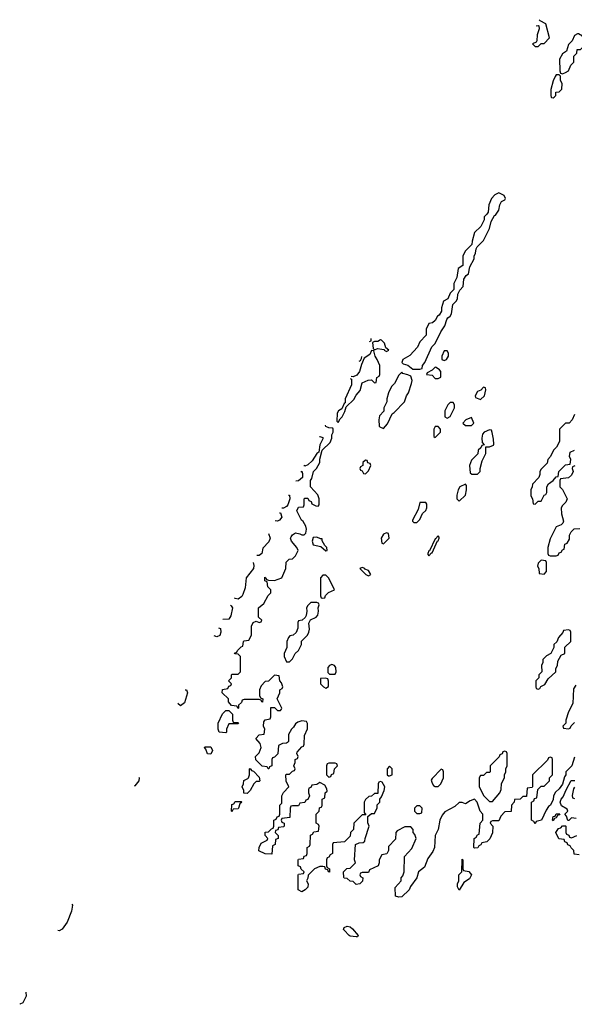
# Model space of a CAD drawing. Header units: inches. Extents: x 2769577 to 2880010, y 685631 to 825129.
# Tile 75 of 155: x 2770909 to 2774569, y 754016 to 760510. Entities that reach past the tile are written whole.
import ezdxf

# ---------------------------------------------------------------- set-up
doc = ezdxf.new("R2010")
doc.units = ezdxf.units.IN
doc.header["$MEASUREMENT"] = 0
doc.layers.add('C7775', color=7, linetype='Continuous')
doc.layers.add('C7776', color=7, linetype='Continuous')

msp = doc.modelspace()

# ---------------------------------------------------------------- linework, layer by layer
at = {"layer": 'C7775', "color": 4, "elevation": 4}
for points in [[(2774417.3, 760000), (2774418, 759998), (2774430, 759994), (2774436, 760000)], [(2773217.5, 758386.6), (2773228.9, 758391.1), (2773228.1, 758406.6)], [(2773090, 758144.7), (2773098.8, 758138.8), (2773098.5, 758101.5), (2773056, 758010), (2773056.9, 757983.1), (2773050, 757978), (2773036, 757944), (2773012, 757930), (2773004.9, 757915.1), (2773002, 757862), (2773010, 757854), (2773023.1, 757876.9), (2773038, 757890), (2773054.6, 757925.4), (2773063.1, 757956.9), (2773114.6, 758005.4), (2773130, 758034), (2773156.4, 758063.6), (2773170, 758114), (2773208.4, 758131.6), (2773230, 758134), (2773250, 758114), (2773262, 758118), (2773266, 758150), (2773282, 758158), (2773286, 758170), (2773286, 758230), (2773269, 758270), (2773254, 758290), (2773246, 758326), (2773230, 758328), (2773218.8, 758301.2), (2773182.8, 758277.2), (2773164, 758236), (2773150.7, 758189.3), (2773134, 758166), (2773110, 758154), (2773096.4, 758156.7)], [(2773150.3, 758259), (2773158, 758262), (2773165.2, 758274.8), (2773166, 758288.8)], [(2774570, 757906), (2774554, 757870), (2774534, 757850), (2774510, 757848), (2774472, 757810), (2774471.6, 757728.4), (2774452, 757690), (2774432, 757670), (2774411.6, 757628.4), (2774394, 757610), (2774390, 757586), (2774350, 757546), (2774342, 757530), (2774342, 757510), (2774334, 757490), (2774292.7, 757447.3), (2774291.6, 757428.4), (2774282, 757410), (2774282, 757370), (2774294, 757350), (2774298, 757318), (2774310, 757314), (2774330, 757334), (2774350, 757334), (2774370, 757374), (2774382, 757378), (2774387.3, 757392.7), (2774388, 757430), (2774398, 757450), (2774428.4, 757471.6), (2774450, 757494), (2774462, 757498), (2774466, 757530), (2774510, 757574), (2774542, 757578), (2774546, 757610), (2774538, 757630), (2774542, 757658), (2774570, 757672)], [(2774570, 755646), (2774552, 755590), (2774512, 755550), (2774512, 755530), (2774503.6, 755516.4), (2774491, 755469), (2774470, 755438), (2774444.7, 755415.3), (2774432, 755390), (2774430, 755366), (2774410.9, 755329.1), (2774399.6, 755320.4), (2774383.6, 755296.4), (2774352, 755230), (2774318, 755222), (2774310, 755206), (2774302, 755222), (2774286, 755230), (2774286, 755350), (2774302, 755358), (2774307.3, 755372.7), (2774322, 755378), (2774327.3, 755432.7), (2774350, 755454), (2774370, 755454), (2774406, 755490), (2774406, 755510), (2774426, 755530), (2774426, 755630), (2774422, 755642), (2774410, 755646), (2774398, 755642), (2774392.7, 755627.3), (2774294, 755530), (2774294, 755450), (2774290, 755446), (2774258, 755442), (2774252.7, 755387.3), (2774230, 755386), (2774211.6, 755368.4), (2774174, 755366), (2774171.6, 755348.4), (2774154, 755330), (2774152.7, 755287.3), (2774110, 755286), (2774083.6, 755256.4), (2774070, 755226), (2774030, 755226), (2774018, 755222), (2774014, 755210), (2774032, 755192), (2774030, 755146), (2774011.6, 755108.4), (2773992.7, 755087.3), (2773958, 755082), (2773952.7, 755067.3), (2773938, 755062), (2773932.7, 755047.3), (2773910, 755046), (2773906, 755050), (2773908, 755110), (2773922, 755118), (2773930, 755134), (2773942, 755138), (2773948.7, 755210), (2773966, 755230), (2773966, 755270), (2773948, 755290), (2773928, 755350), (2773910, 755368), (2773881, 755359), (2773850, 755338), (2773830, 755348), (2773810, 755348), (2773779.8, 755320.2), (2773715.3, 755284.7), (2773696, 755264), (2773681, 755230), (2773671.3, 755170), (2773651.6, 755128.4), (2773646, 755050), (2773635.3, 755024.7), (2773602, 754978), (2773579.9, 754920.1), (2773541, 754890), (2773530.4, 754849.6), (2773487.3, 754792.7), (2773478.8, 754770), (2773430, 754724), (2773410, 754722), (2773388, 754730), (2773387.3, 754787.3), (2773426, 754830), (2773426, 754850), (2773436.4, 754863.6), (2773446, 754890), (2773448.4, 754991.6), (2773496.4, 755043.6), (2773526, 755110), (2773516.4, 755136.4), (2773506, 755150), (2773506, 755170), (2773490, 755186), (2773450, 755186), (2773399.6, 755160.4), (2773392, 755150), (2773390, 755106), (2773343.6, 755056.4), (2773342, 755030), (2773331.3, 755008.7), (2773298, 755002), (2773282, 754970), (2773282, 754950), (2773274, 754930), (2773218, 754902), (2773210, 754886), (2773170, 754886), (2773158, 754882), (2773154, 754870), (2773158, 754858), (2773174, 754850), (2773171.6, 754828.4), (2773154, 754810), (2773130, 754806), (2773110, 754826), (2773090, 754828), (2773070, 754846), (2773050, 754848), (2773047.3, 754852.7), (2773046, 754890), (2773068.4, 754911.6), (2773090, 754914), (2773126, 754950), (2773118, 754970), (2773126, 755070), (2773150, 755082), (2773176.4, 755083.6), (2773187.3, 755092.7), (2773188, 755110), (2773215.3, 755190), (2773207.3, 755212.7), (2773206, 755254), (2773230, 755274), (2773250, 755274), (2773267.3, 755312.7), (2773268.4, 755331.6), (2773286, 755350), (2773286, 755370), (2773296.4, 755383.6), (2773314.6, 755425.4), (2773318, 755450), (2773302, 755482), (2773290, 755486), (2773278, 755482), (2773274, 755470), (2773272.7, 755407.3), (2773250, 755406), (2773231.6, 755388.4), (2773212.7, 755387.3), (2773190, 755366), (2773182, 755350), (2773182, 755282), (2773194, 755266), (2773170, 755266), (2773114, 755210), (2773112, 755170), (2773092, 755150), (2773090, 755126), (2773051.6, 755088.4), (2772978, 755082), (2772974, 755070), (2772974, 755010), (2772958, 755002), (2772950, 754986), (2772938, 754982), (2772934, 754970), (2772934, 754930), (2772938, 754918), (2772954, 754910), (2772952.7, 754887.3), (2772946, 754890), (2772942, 754902), (2772927.3, 754907.3), (2772922, 754922), (2772910, 754926), (2772890, 754926), (2772854, 754910), (2772812.7, 754867.3), (2772811.6, 754848.4), (2772802, 754830), (2772812, 754810), (2772811.1, 754788.9), (2772794, 754770), (2772770, 754758), (2772746, 754770), (2772746, 754870), (2772750, 754874), (2772782, 754878), (2772786, 754890), (2772767.3, 754907.3), (2772762, 754922), (2772746, 754930), (2772746, 754970), (2772750, 754974), (2772782, 754978), (2772787.3, 754992.7), (2772802, 754998), (2772806, 755010), (2772806, 755050), (2772822, 755058), (2772826, 755070), (2772827.3, 755132.7), (2772842, 755138), (2772850, 755154), (2772882, 755158), (2772886, 755190), (2772882, 755202), (2772866, 755210), (2772866, 755270), (2772886, 755290), (2772887.3, 755312.7), (2772902, 755318), (2772906, 755330), (2772906, 755370), (2772922, 755378), (2772926, 755410), (2772938, 755422), (2772936.4, 755436.4), (2772922, 755462), (2772890, 755478), (2772870, 755466), (2772838, 755462), (2772830, 755446), (2772818, 755442), (2772814, 755430), (2772814, 755410), (2772822, 755390), (2772810, 755366), (2772798, 755362), (2772790, 755346), (2772758, 755342), (2772750, 755326), (2772710, 755326), (2772698, 755322), (2772694, 755310), (2772692.7, 755247.3), (2772638, 755242), (2772634, 755230), (2772638, 755218), (2772654, 755210), (2772654, 755190), (2772650, 755186), (2772618, 755182), (2772612.7, 755167.3), (2772598, 755162), (2772594, 755150), (2772614, 755130), (2772614, 755110), (2772598, 755102), (2772594, 755070), (2772578, 755062), (2772572.7, 755007.3), (2772528, 755008), (2772488, 755028), (2772488.9, 755051.1), (2772502, 755078), (2772542, 755098), (2772546, 755110), (2772528.4, 755128.4), (2772528.4, 755151.6), (2772550, 755154), (2772570, 755174), (2772582, 755178), (2772586, 755190), (2772586, 755230), (2772602, 755238), (2772607.3, 755252.7), (2772622, 755258), (2772626, 755270), (2772626, 755330), (2772638, 755342), (2772638, 755390), (2772650, 755414), (2772686, 755450), (2772668.4, 755488.4), (2772666, 755530), (2772670, 755534), (2772690, 755534), (2772710, 755554), (2772722, 755558), (2772726, 755570), (2772718, 755590), (2772726, 755610), (2772726, 755630), (2772742, 755638), (2772746, 755650), (2772738, 755670), (2772740.4, 755679.6), (2772770, 755714), (2772782, 755718), (2772787.3, 755732.7), (2772788, 755790), (2772807.3, 755832.7), (2772807.3, 755867.3), (2772802, 755882), (2772770, 755886), (2772743.6, 755876.4), (2772730, 755866), (2772716.9, 755843.1), (2772702, 755830), (2772683.6, 755796.4), (2772682, 755750), (2772676.9, 755743.1), (2772670, 755738), (2772643.6, 755736.4), (2772618, 755722), (2772611.6, 755668.4), (2772590, 755646), (2772578, 755642), (2772574, 755630), (2772574, 755590), (2772558, 755582), (2772554, 755570), (2772548.4, 755568.4), (2772542, 755582), (2772510, 755586), (2772468.4, 755628.4), (2772466, 755650), (2772490, 755674), (2772502, 755710), (2772496.4, 755736.4), (2772468, 755770), (2772490, 755794), (2772522, 755798), (2772526, 755830), (2772518, 755850), (2772520.4, 755879.6), (2772528.4, 755891.6), (2772562, 755898), (2772567.3, 755912.7), (2772567.3, 755972.7), (2772590, 755974), (2772610, 755954), (2772630, 755954), (2772636.4, 755963.6), (2772638, 755970), (2772608, 756030), (2772626, 756070), (2772626, 756090), (2772642, 756098), (2772646, 756110), (2772636.4, 756136.4), (2772626, 756150), (2772622, 756182), (2772590, 756186), (2772551.6, 756148.4), (2772530, 756146), (2772503.6, 756116.4), (2772492, 756090), (2772492.7, 756052.7), (2772498, 756038), (2772514, 756030), (2772512, 756008), (2772506, 756010), (2772502, 756022), (2772490, 756026), (2772390, 756026), (2772378, 756022), (2772372.7, 756007.3), (2772354, 755990), (2772354, 755970), (2772350, 755966), (2772342, 755982), (2772307.3, 755987.3), (2772286, 756010), (2772286, 756030), (2772246, 756070), (2772247.3, 756092.7), (2772282, 756098), (2772290, 756114), (2772302, 756118), (2772306, 756130), (2772288, 756150), (2772306, 756170), (2772306, 756190), (2772310, 756194), (2772350, 756194), (2772366, 756210), (2772366, 756310), (2772350, 756326), (2772328.4, 756328.4), (2772327.3, 756332.7), (2772342, 756338), (2772346, 756350), (2772370, 756374), (2772382, 756378), (2772386, 756410), (2772390, 756414), (2772422, 756418), (2772438, 756450), (2772438, 756510), (2772450, 756534), (2772470, 756542), (2772490, 756534), (2772502, 756538), (2772506, 756550), (2772486, 756570), (2772486, 756630), (2772520.4, 756659.6), (2772548.4, 756711.6), (2772566, 756730), (2772566, 756750), (2772546, 756770), (2772542, 756802), (2772526, 756810), (2772527.3, 756832.7), (2772534, 756830), (2772538, 756818), (2772550, 756814), (2772590, 756812), (2772638, 756830), (2772666, 756890), (2772667.3, 756932.7), (2772688, 756952), (2772710, 756954), (2772730, 756974), (2772746, 757010), (2772738, 757030), (2772702, 757070), (2772695.3, 757090), (2772700.2, 757099.8), (2772710, 757112), (2772730, 757124.7), (2772758.8, 757118.8), (2772770, 757112), (2772787.3, 757112.7), (2772796.4, 757123.6), (2772802, 757150), (2772798, 757170), (2772780.4, 757200.4), (2772768, 757210), (2772738, 757270), (2772750, 757294), (2772782, 757298), (2772786, 757310), (2772786, 757350), (2772790, 757354), (2772810, 757354), (2772818, 757338), (2772832.7, 757332.7), (2772838, 757318), (2772863.6, 757303.6), (2772878, 757302), (2772886, 757310), (2772886, 757350), (2772876.4, 757376.4), (2772828.4, 757428.4), (2772828.7, 757470), (2772836.4, 757483.6), (2772849, 757531), (2772868, 757550), (2772888.7, 757590), (2772888.9, 757611.1), (2772906, 757670), (2772959, 757721), (2772968, 757750), (2772968.4, 757771.6), (2772978, 757790), (2772978, 757810), (2772976.4, 757816.4), (2772950, 757818), (2772930, 757826), (2772927.2, 757836.6)], [(2772887.8, 757762), (2772890, 757762), (2772910, 757754), (2772910, 757746), (2772890, 757706), (2772882.8, 757657.2), (2772870, 757648.7), (2772838.8, 757601.2), (2772810, 757575.3), (2772790, 757566)], [(2772790, 757566), (2772787.2, 757571.6)], [(2774572.7, 757567.3), (2774558, 757562), (2774554, 757550), (2774562, 757530), (2774550, 757506), (2774530, 757488), (2774478, 757482), (2774474, 757470), (2774474, 757430), (2774491.6, 757411.6), (2774522, 757350), (2774512.7, 757327.3), (2774490, 757306), (2774482, 757290), (2774484.7, 757250), (2774498, 757202), (2774494, 757190), (2774482, 757178), (2774450, 757166), (2774410, 757086), (2774394, 757030), (2774394, 756990), (2774398, 756978), (2774410, 756974), (2774450, 756974), (2774462, 756978), (2774470, 756994), (2774482, 756998), (2774490, 757014), (2774502, 757018), (2774506, 757050), (2774522, 757058), (2774536.4, 757083.6), (2774538, 757110), (2774547.3, 757132.7), (2774568.4, 757151.6), (2774606, 757154)], [(2772763.3, 757526.4), (2772771.6, 757531.6), (2772776, 757516), (2772774.8, 757490), (2772750, 757469), (2772731.8, 757466.3)], [(2772684, 757375.2), (2772690, 757374), (2772690.7, 757350), (2772678, 757310), (2772670, 757299.3), (2772650, 757289), (2772638.4, 757288.4)], [(2772622.7, 757258.4), (2772630, 757258), (2772638, 757230), (2772622.8, 757210), (2772610, 757202.9)], [(2772610, 757202.9), (2772594.2, 757204.3)], [(2772550, 757120.7), (2772561.3, 757090), (2772554.2, 757065.8), (2772514.4, 757025.6), (2772506, 756990), (2772490, 756977.2), (2772473.3, 756975.6)], [(2772449.7, 756931.1), (2772450, 756931), (2772454.8, 756910), (2772451, 756890), (2772402.8, 756830), (2772396.7, 756763.3), (2772381.4, 756718.6), (2772374.4, 756705.6), (2772350, 756689)], [(2772299.4, 756648.2), (2772305.2, 756645.2), (2772313.4, 756630), (2772302.5, 756577.5), (2772290, 756555.3), (2772250, 756554)], [(2772350, 756689), (2772330, 756692.7), (2772326, 756698)], [(2772250, 756554), (2772249.6, 756555)], [(2772220, 756499.5), (2772234.4, 756494.4), (2772236.3, 756470), (2772230, 756448.7), (2772210, 756439.3)], [(2772210, 756439.3), (2772191.6, 756446.4)], [(2772001.8, 756090.9), (2772010, 756091), (2772016.3, 756070), (2771996.1, 756003.9), (2771970, 755985.2)], [(2774578, 756122), (2774563.6, 756096.4), (2774559.6, 756000.4), (2774530, 755946), (2774514, 755890), (2774514, 755870), (2774494, 755850), (2774498, 755838), (2774530, 755834), (2774542, 755838), (2774547.3, 755852.7), (2774570, 755874)], [(2771970, 755985.2), (2771952.8, 755999)], [(2771694.5, 755512.2), (2771697.3, 755510), (2771696.3, 755490), (2771670, 755456), (2771664.6, 755455.8)], [(2774582, 755242), (2774550, 755246), (2774532.7, 755227.3), (2774527.3, 755227.3), (2774516.4, 755256.4), (2774506, 755270), (2774526, 755290), (2774522, 755302), (2774484, 755324), (2774475.3, 755350), (2774482, 755370), (2774496, 755384), (2774515.3, 755430), (2774548.9, 755491.1), (2774572, 755492)], [(2774571.1, 755448.9), (2774563.6, 755436.4), (2774554, 755394), (2774558, 755378), (2774570, 755374)], [(2774602, 755002), (2774567.3, 755007.3), (2774566, 755030), (2774547.3, 755047.3), (2774542, 755062), (2774527.3, 755067.3), (2774522, 755082), (2774507.3, 755087.3), (2774502, 755102), (2774467.3, 755107.3), (2774448, 755150), (2774464, 755176), (2774479, 755181), (2774490, 755194), (2774510, 755194), (2774514, 755190), (2774514, 755150), (2774518, 755138), (2774532.7, 755132.7), (2774538, 755118), (2774550, 755114), (2774586, 755130)], [(2771254.2, 754676.1), (2771258, 754670), (2771250.3, 754630), (2771222.4, 754557.6), (2771190, 754512.3), (2771170, 754500.7)], [(2771170, 754500.7), (2771160.5, 754503.2)], [(2770950.4, 754096.2), (2770952.2, 754070), (2770930, 754026.6), (2770910, 754016)], [(2770910, 754016), (2770909.1, 754017.2)]]:
    msp.add_lwpolyline(points, dxfattribs=at)
for points in [[(2774070, 759368), (2774045.4, 759354.6), (2774022, 759330), (2774004.7, 759290), (2773999.6, 759240.4), (2773992.7, 759227.3), (2773974, 759210), (2773974, 759190), (2773952.7, 759147.3), (2773910, 759106), (2773894, 759050), (2773892.7, 759027.3), (2773850, 758986), (2773842, 758970), (2773834, 758950), (2773834, 758890), (2773802, 758870), (2773794, 758810), (2773774, 758770), (2773774, 758730), (2773750, 758706), (2773734, 758670), (2773706.4, 758653.6), (2773692, 758610), (2773692, 758588), (2773678, 758562), (2773665.4, 758554.6), (2773650, 758526), (2773634, 758510), (2773610, 758506), (2773592, 758470), (2773591.6, 758428.4), (2773550, 758386), (2773534, 758350), (2773483.6, 758296.4), (2773438, 758270), (2773431.3, 758250), (2773440.7, 758240.7), (2773471, 758231), (2773504.5, 758204.5), (2773550, 758206), (2773566, 758210), (2773568, 758230), (2773582, 758250), (2773628.4, 758351.6), (2773650, 758374), (2773689, 758451), (2773715.3, 758490), (2773728, 758532), (2773735.3, 758544.7), (2773750, 758554), (2773758, 758570), (2773768.4, 758631.6), (2773790, 758654), (2773798, 758670), (2773800.4, 758699.6), (2773814.6, 758725.4), (2773835.3, 758750), (2773840.4, 758799.6), (2773856.4, 758823.6), (2773870, 758834), (2773880.4, 758879.6), (2773907.3, 758932.7), (2773908.4, 758951.6), (2773918, 758970), (2773920.4, 758999.6), (2773927.3, 759012.7), (2773970, 759054), (2774010, 759134), (2774020.4, 759179.6), (2774042, 759218), (2774050, 759222), (2774070, 759254), (2774078, 759290), (2774088.7, 759311.3), (2774110, 759322), (2774115.3, 759330), (2774106, 759350)], [(2773290, 758398), (2773271.6, 758388.4), (2773250, 758388), (2773238, 758382), (2773241, 758341), (2773250, 758332), (2773270, 758341), (2773298, 758338), (2773314, 758334), (2773314, 758330), (2773330, 758322), (2773346, 758330), (2773326, 758346), (2773316.4, 758376.4), (2773296.4, 758396.4)], [(2773730, 758326), (2773710, 758326), (2773694, 758290), (2773694, 758270), (2773710, 758262), (2773726, 758270), (2773738, 758290), (2773738, 758310)], [(2773650, 758218), (2773630, 758198), (2773598, 758182), (2773594, 758170), (2773630, 758164.7), (2773650, 758144.7), (2773670, 758144.7), (2773687.3, 758152.7), (2773688, 758190), (2773680.4, 758200.4), (2773656.4, 758216.4)], [(2773430, 758186), (2773410, 758166), (2773382, 758110), (2773362, 758090), (2773342, 758050), (2773332, 758010), (2773332, 757990), (2773312, 757950), (2773311.6, 757928.4), (2773283.6, 757896.4), (2773278, 757870), (2773282, 757830), (2773284.7, 757824.7), (2773310, 757814), (2773336.4, 757843.6), (2773366, 757910), (2773380.4, 757919.6), (2773448, 757990), (2773462, 758030), (2773475.3, 758050), (2773495.3, 758110), (2773499, 758130), (2773490, 758158), (2773470, 758168.7), (2773436.4, 758176.4)], [(2773970, 758086), (2773952.7, 758067.3), (2773930, 758058), (2773914, 758030), (2773918, 758018), (2773950, 758004.7), (2773975.3, 758030), (2773986, 758070), (2773982, 758082)], [(2773770, 757986), (2773750, 757986), (2773734, 757970), (2773714, 757930), (2773714, 757890), (2773730, 757882), (2773750, 757894), (2773778, 757950), (2773778, 757970)], [(2773890, 757886), (2773854, 757870), (2773834, 757850), (2773850, 757834), (2773890, 757834), (2773906, 757850)], [(2773670, 757826), (2773650, 757826), (2773642, 757810), (2773642, 757762), (2773650, 757754), (2773686, 757790), (2773686, 757810)], [(2774010, 757806), (2773974, 757790), (2773963.6, 757776.4), (2773958, 757750), (2773962, 757722), (2773974, 757706), (2773958, 757702), (2773952.7, 757687.3), (2773934, 757670), (2773932.7, 757647.3), (2773890, 757606), (2773878, 757570), (2773882, 757522), (2773892.7, 757512.7), (2773930, 757512), (2773948, 757530), (2773948, 757550), (2773960.4, 757599.6), (2773986, 757650), (2773986, 757694), (2774010, 757694), (2774035.3, 757704.7), (2774038, 757710), (2774036.4, 757743.6), (2774027.3, 757787.3), (2774022, 757802)], [(2773190, 757606), (2773174, 757590), (2773174, 757570), (2773158, 757562), (2773154, 757550), (2773158, 757538), (2773170, 757534), (2773178, 757518), (2773190, 757514), (2773210, 757534), (2773226, 757570), (2773222, 757582), (2773207.3, 757587.3), (2773202, 757602)], [(2773850, 757446), (2773814, 757430), (2773802, 757410), (2773794, 757374), (2773794, 757350), (2773810, 757334), (2773850, 757374), (2773858, 757410), (2773858, 757438)], [(2773590, 757326), (2773550, 757326), (2773539.6, 757280.4), (2773502, 757210), (2773502, 757202), (2773510, 757194), (2773530, 757194), (2773550, 757214), (2773567.3, 757252.7), (2773590, 757274), (2773595.3, 757290), (2773595.3, 757315.3)], [(2773330, 757126), (2773310, 757118), (2773294, 757090), (2773298, 757058), (2773310, 757054), (2773348, 757090), (2773342, 757122)], [(2773670, 757106), (2773654, 757086), (2773650, 757086), (2773614, 757006), (2773610, 757006), (2773602, 756990), (2773602, 756982), (2773610, 756974), (2773626, 756994), (2773630, 756994), (2773666, 757074), (2773670, 757074), (2773678, 757090), (2773678, 757098)], [(2772870, 757098), (2772845.4, 757094.6), (2772838.8, 757070), (2772846.4, 757046.4), (2772896, 757036), (2772930, 757006), (2772938, 757010), (2772935.3, 757030), (2772922, 757042), (2772906, 757074), (2772906, 757086), (2772894, 757086)], [(2774350, 756946), (2774330, 756926), (2774325.4, 756905.4), (2774334, 756890), (2774338, 756858), (2774370, 756854), (2774386, 756870), (2774386, 756930), (2774382, 756942)], [(2772930, 756846), (2772910, 756846), (2772894, 756830), (2772894, 756710), (2772898, 756698), (2772910, 756694), (2772922, 756698), (2772927.3, 756712.7), (2772947.3, 756732.7), (2772986, 756750), (2772950, 756826)], [(2773170, 756898), (2773154, 756890), (2773194, 756850), (2773210, 756842), (2773226, 756850), (2773210, 756878), (2773186, 756886), (2773186, 756890)], [(2772870, 756666), (2772830, 756666), (2772810, 756646), (2772802, 756630), (2772804.7, 756610), (2772799.6, 756580.4), (2772792.7, 756567.3), (2772774, 756550), (2772750, 756546), (2772744.7, 756535.3), (2772743.6, 756496.4), (2772732.7, 756467.3), (2772714, 756450), (2772692.7, 756447.3), (2772683.6, 756436.4), (2772672, 756410), (2772672, 756370), (2772654, 756330), (2772654, 756310), (2772670, 756274), (2772690, 756274), (2772710, 756294), (2772726, 756330), (2772748, 756350), (2772768, 756390), (2772768.4, 756411.6), (2772808.4, 756451.6), (2772818, 756470), (2772822, 756490), (2772818, 756530), (2772827.3, 756552.7), (2772866, 756570), (2772876.4, 756583.6), (2772882, 756610), (2772878, 756630), (2772886, 756650), (2772882, 756662)], [(2774530, 756486), (2774498, 756482), (2774492.7, 756467.3), (2774463.6, 756436.4), (2774452.7, 756407.3), (2774434, 756390), (2774434, 756370), (2774414, 756330), (2774385.4, 756314.6), (2774362, 756290), (2774362, 756270), (2774352, 756250), (2774354, 756210), (2774334, 756190), (2774334, 756170), (2774314, 756150), (2774314, 756110), (2774318, 756098), (2774330, 756094), (2774342, 756098), (2774347.3, 756112.7), (2774374.6, 756125.4), (2774396.4, 756163.6), (2774448, 756210), (2774448, 756230), (2774458, 756250), (2774460.4, 756279.6), (2774482, 756318), (2774506, 756330), (2774507.3, 756372.7), (2774546, 756410), (2774546, 756470), (2774542, 756482)], [(2772970, 756258), (2772954, 756250), (2772943.6, 756236.4), (2772943.6, 756203.6), (2772952.7, 756192.7), (2772990, 756194), (2772998, 756210), (2772996.4, 756236.4), (2772986, 756250)], [(2772927.3, 756167.3), (2772894, 756166), (2772894, 756130), (2772914, 756110), (2772930, 756102), (2772947.3, 756112.7), (2772947.3, 756147.3), (2772942, 756162)], [(2772270, 755806), (2772226, 755810), (2772218, 755830), (2772218, 755870), (2772247.3, 755932.7), (2772270, 755954), (2772290, 755954), (2772314, 755930), (2772314, 755890), (2772318, 755878), (2772350, 755874), (2772354, 755870), (2772350, 755866), (2772290, 755866), (2772274, 755830), (2772274, 755810)], [(2772170, 755666), (2772148.9, 755668.9), (2772138, 755698), (2772128, 755710), (2772130, 755714), (2772170, 755714), (2772182, 755690)], [(2774110, 755686), (2774098, 755682), (2774092.7, 755667.3), (2774078, 755662), (2774072.7, 755647.3), (2774014, 755590), (2774014, 755550), (2774010, 755546), (2773990, 755546), (2773970, 755526), (2773950, 755526), (2773942, 755510), (2773942, 755450), (2773972, 755390), (2774010, 755354), (2774030, 755354), (2774078, 755410), (2774087.3, 755432.7), (2774088.4, 755471.6), (2774108, 755510), (2774108, 755530), (2774118, 755550), (2774118, 755570), (2774126, 755590), (2774126, 755670), (2774122, 755682)], [(2772410, 755406), (2772388.7, 755408.7), (2772387.3, 755427.3), (2772378, 755450), (2772386, 755470), (2772387.3, 755492.7), (2772415.3, 755504.7), (2772418, 755510), (2772426, 755530), (2772426, 755570), (2772430, 755572), (2772438, 755558), (2772452.7, 755552.7), (2772490, 755514), (2772494, 755490), (2772490, 755486), (2772470, 755486), (2772454, 755470), (2772430, 755426)], [(2772990, 755606), (2772950, 755606), (2772938, 755602), (2772934, 755590), (2772934, 755530), (2772950, 755514), (2772962, 755518), (2772967.3, 755532.7), (2772982, 755538), (2772986, 755570), (2773006, 755590), (2773002, 755602)], [(2773350, 755586), (2773334, 755570), (2773334, 755530), (2773342, 755522), (2773350, 755522), (2773366, 755530), (2773366, 755570)], [(2773690, 755566), (2773630, 755506), (2773625.4, 755494.6), (2773630, 755474), (2773639.6, 755459.6), (2773650, 755452), (2773670, 755452), (2773688, 755470), (2773706, 755510), (2773706, 755550), (2773702, 755562)], [(2772310, 755286), (2772306, 755290), (2772310, 755334), (2772322, 755338), (2772330, 755354), (2772370, 755354), (2772374, 755350), (2772362, 755338), (2772354, 755310), (2772350, 755306), (2772318, 755302)], [(2773550, 755326), (2773530, 755326), (2773514, 755310), (2773514, 755290), (2773530, 755274), (2773550, 755274), (2773562, 755278), (2773566, 755310)], [(2774430, 755226), (2774426, 755230), (2774430, 755254), (2774442, 755258), (2774450, 755272), (2774472.7, 755272.7), (2774470, 755266), (2774458, 755262), (2774450, 755246), (2774438, 755242)], [(2773810, 754768), (2773798, 754790), (2773798, 754810), (2773806, 754830), (2773806, 754870), (2773826, 754890), (2773830, 754974), (2773834, 754970), (2773834, 754910), (2773838, 754898), (2773872.7, 754892.7), (2773891.3, 754870), (2773876.9, 754843.1), (2773839.6, 754820.4)], [(2773130, 754462), (2773090, 754465.1), (2773082.7, 754470), (2773050, 754504), (2773046.6, 754510), (2773050, 754522), (2773070, 754531), (2773090, 754526), (2773106, 754514), (2773142, 754470), (2773138, 754462)]]:
    msp.add_lwpolyline(points, close=True, dxfattribs=at)
at = {"layer": 'C7776', "color": 4, "elevation": 4}
for points in [[(2774316.6, 760468.9), (2774331.1, 760471.1), (2774334, 760470), (2774338, 760450), (2774324, 760410), (2774322, 760370), (2774318, 760362), (2774294, 760350), (2774310, 760334), (2774330, 760334), (2774350, 760354), (2774370, 760354), (2774406, 760390), (2774382, 760482), (2774342.9, 760502.9), (2774338.1, 760510.3)], [(2774436, 760000), (2774446, 760010), (2774447.3, 760032.7), (2774470, 760034), (2774487.3, 760052.7), (2774488, 760090), (2774478, 760110), (2774478, 760138), (2774470, 760146), (2774450, 760146), (2774443.6, 760136.4), (2774430, 760106), (2774414, 760050), (2774414, 760010), (2774417.3, 760000)]]:
    msp.add_lwpolyline(points, dxfattribs=at)
msp.add_lwpolyline([(2774590, 760418), (2774570, 760406), (2774554, 760370), (2774530, 760346), (2774518, 760302), (2774490, 760286), (2774472, 760250), (2774472.7, 760172.7), (2774478, 760158), (2774490, 760154), (2774510, 760162), (2774530, 760174), (2774546, 760210), (2774566, 760230), (2774566, 760270), (2774586, 760290), (2774587.3, 760312.7), (2774610, 760314), (2774626, 760330), (2774626, 760390), (2774622, 760402), (2774596.4, 760416.4)], close=True, dxfattribs=at)

doc.saveas('drawing.dxf')
